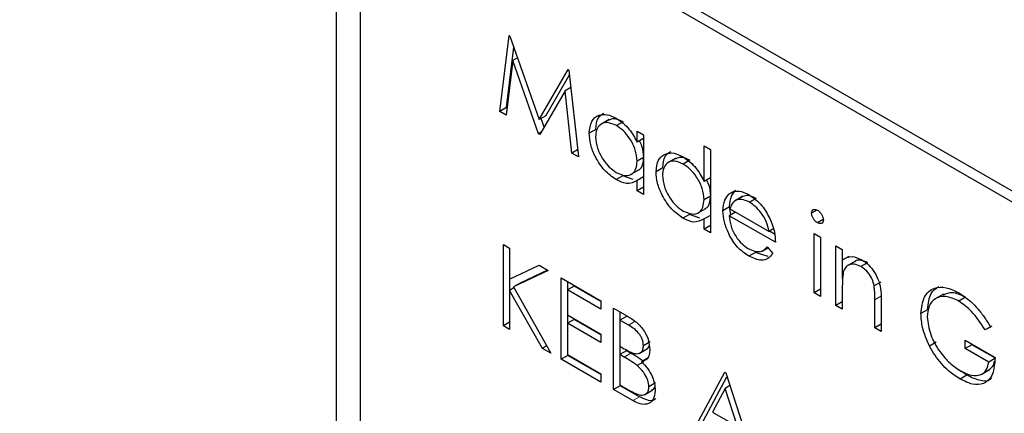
# Paper-space layout 'Blatt2' of a CAD drawing. Header units: millimetres. Extents: x 5 to 418, y 2 to 292.
# Tile 36 of 70: x 94.22 to 98.4, y 200.59 to 202.27. Entities that reach past the tile are written whole.
import ezdxf

# ---------------------------------------------------------------- set-up
doc = ezdxf.new("R2010")
doc.units = ezdxf.units.MM

psp = doc.layouts.new('Blatt2')

# ---------------------------------------------------------------- linework, layer by layer
at = {"color": 7, "linetype": 'Continuous', "lineweight": 25}
for p, q in [((110.1296, 194.786), (95.8461, 203.0317)), ((110.0892, 194.7626), (95.9471, 202.9267)), ((95.5632, 202.8684), (95.5632, 189.6404)), ((95.6642, 202.7633), (95.6642, 189.6987)), ((96.2572, 201.8766), (96.2967, 202.1994)), ((96.2967, 202.1994), (96.3006, 202.1972)), ((96.3006, 202.1972), (96.4242, 201.8423)), ((96.2855, 201.8929), (96.317, 202.1501)), ((96.3326, 202.1052), (96.3129, 202.0937)), ((96.3129, 202.0937), (96.2843, 201.861)), ((96.4213, 201.7818), (96.3129, 202.0937)), ((96.4242, 201.8423), (96.5474, 202.0547)), ((96.4524, 201.8586), (96.5535, 202.0327)), ((96.5474, 202.0547), (96.5513, 202.0525)), ((96.5513, 202.0525), (96.5911, 201.6838)), ((96.5593, 201.9785), (96.5354, 201.9647)), ((96.5354, 201.9647), (96.4274, 201.7783)), ((96.5641, 201.6994), (96.5354, 201.9647)), ((96.2855, 201.8929), (96.2572, 201.8766)), ((96.288, 201.8915), (96.2855, 201.8929)), ((96.2843, 201.861), (96.2572, 201.8766)), ((96.4524, 201.8586), (96.4242, 201.8423)), ((96.4456, 201.8097), (96.4326, 201.8471)), ((96.7213, 201.8421), (96.6859, 201.8217)), ((96.7807, 201.8331), (96.7524, 201.8167)), ((96.4335, 201.7889), (96.4213, 201.7818)), ((96.4274, 201.7783), (96.4213, 201.7818)), ((96.6654, 201.8006), (96.6371, 201.7842)), ((96.8405, 201.7457), (96.8405, 201.7924)), ((96.8405, 201.7924), (96.8674, 201.7769)), ((96.8674, 201.7769), (96.8674, 201.5243)), ((96.8674, 201.7612), (96.8405, 201.7457)), ((97.1245, 201.5796), (97.1245, 201.7304)), ((97.1245, 201.7304), (97.1514, 201.7149)), ((96.5879, 201.7132), (96.5641, 201.6994)), ((96.5911, 201.6838), (96.5641, 201.6994)), ((97.1514, 201.7149), (97.1514, 201.3604)), ((96.8674, 201.6811), (96.8405, 201.6656)), ((97.0053, 201.6782), (96.9699, 201.6578)), ((97.0647, 201.6691), (97.0364, 201.6528)), ((96.7795, 201.6033), (96.7512, 201.587)), ((96.8234, 201.5871), (96.7795, 201.6033)), ((96.8131, 201.6081), (96.8484, 201.6285)), ((96.9494, 201.6366), (96.9211, 201.6203)), ((96.8674, 201.599), (96.8405, 201.5835)), ((96.8405, 201.5398), (96.8405, 201.5835)), ((97.1514, 201.5951), (97.1245, 201.5796)), ((96.8674, 201.5553), (96.8405, 201.5398)), ((96.8674, 201.5243), (96.8405, 201.5398)), ((97.1514, 201.5171), (97.1245, 201.5016)), ((97.2586, 201.5411), (97.2303, 201.5248)), ((97.2889, 201.516), (97.2535, 201.4956)), ((97.2891, 201.5159), (97.2608, 201.4995)), ((97.3455, 201.507), (97.3172, 201.4907)), ((97.0635, 201.4394), (97.0352, 201.423)), ((97.1074, 201.4231), (97.0635, 201.4394)), ((97.0971, 201.4441), (97.1324, 201.4645)), ((97.1514, 201.4351), (97.1245, 201.4196)), ((97.2334, 201.4713), (97.2051, 201.455)), ((97.2589, 201.449), (97.232, 201.4335)), ((97.4277, 201.3205), (97.232, 201.4335)), ((97.2379, 201.4369), (97.2334, 201.4713)), ((97.2348, 201.4629), (97.4009, 201.3671)), ((97.6041, 201.4577), (97.5812, 201.4445)), ((97.1245, 201.3759), (97.1245, 201.4196)), ((97.1514, 201.3914), (97.1245, 201.3759)), ((97.6308, 201.418), (97.606, 201.4037)), ((97.1514, 201.3604), (97.1245, 201.3759)), ((97.4188, 201.3774), (97.4009, 201.3671)), ((97.4242, 201.3552), (97.4023, 201.3679)), ((97.5927, 201.3582), (97.6196, 201.3427)), ((97.5927, 201.1056), (97.5927, 201.3582)), ((96.2726, 201.3107), (96.2994, 201.2952)), ((96.2726, 200.965), (96.2726, 201.3107)), ((97.6196, 201.3427), (97.6196, 201.0901)), ((96.2994, 201.2952), (96.2994, 201.1635)), ((97.3434, 201.2777), (97.3152, 201.2614)), ((97.3964, 201.2605), (97.3434, 201.2777)), ((97.3712, 201.2834), (97.3954, 201.2974)), ((97.3923, 201.3011), (97.4162, 201.2728)), ((97.6848, 201.305), (97.7117, 201.2895)), ((97.6848, 201.0524), (97.6848, 201.305)), ((97.7117, 201.2895), (97.7117, 201.244)), ((97.74, 201.2603), (97.7117, 201.244)), ((97.7131, 201.167), (97.7131, 201.2448)), ((97.7677, 201.2405), (97.7323, 201.2201)), ((97.8185, 201.2339), (97.7903, 201.2176)), ((96.2994, 201.1635), (96.4242, 201.2231)), ((96.4625, 201.201), (96.3154, 201.1308)), ((96.4598, 201.2025), (96.3437, 201.1471)), ((96.4242, 201.2231), (96.4625, 201.201)), ((96.3008, 201.1171), (96.3008, 201.1642)), ((96.3437, 201.1471), (96.3154, 201.1308)), ((96.5182, 201.1689), (96.687, 201.0714)), ((96.5182, 200.8232), (96.5182, 201.1689)), ((96.5465, 201.1187), (96.5465, 201.1525)), ((97.875, 201.1516), (97.8467, 201.1353)), ((96.3177, 201.1268), (96.2994, 201.1163)), ((96.2994, 201.1163), (96.2994, 200.9495)), ((96.4382, 200.8693), (96.2994, 201.1163)), ((96.3154, 201.1308), (96.474, 200.8487)), ((96.5733, 201.1342), (96.545, 201.1179)), ((96.545, 201.1179), (96.545, 201.0116)), ((96.687, 201.0359), (96.545, 201.1179)), ((96.687, 201.0686), (96.5733, 201.1342)), ((97.6196, 201.1211), (97.5927, 201.1056)), ((97.6196, 201.0901), (97.5927, 201.1056)), ((97.7117, 201.1283), (97.7117, 201.0369)), ((98.1407, 201.0999), (98.1053, 201.0795)), ((96.687, 201.0714), (96.687, 201.0359)), ((97.7117, 201.0679), (97.6848, 201.0524)), ((97.8499, 200.9572), (97.8499, 201.076)), ((97.8767, 201.0707), (97.8767, 200.9417)), ((98.234, 201.0872), (98.2057, 201.0708)), ((96.7408, 201.0404), (96.7992, 201.0067)), ((96.7408, 200.6947), (96.7408, 201.0404)), ((96.769, 200.9902), (96.769, 201.024)), ((97.7117, 201.0369), (97.6848, 201.0524)), ((98.0739, 201.0335), (98.0456, 201.0172)), ((96.2994, 200.9805), (96.2726, 200.965)), ((96.545, 201.0116), (96.687, 200.9296)), ((96.5733, 200.9924), (96.545, 200.9761)), ((96.545, 200.9761), (96.545, 200.8431)), ((96.687, 200.8941), (96.545, 200.9761)), ((96.5465, 200.9769), (96.5465, 201.0107)), ((96.687, 200.9268), (96.5733, 200.9924)), ((96.7959, 201.0057), (96.7676, 200.9894)), ((96.7676, 200.9894), (96.7676, 200.8786)), ((96.8041, 200.9684), (96.7676, 200.9894)), ((97.8767, 200.9727), (97.8499, 200.9572)), ((96.2994, 200.9495), (96.2726, 200.965)), ((97.8767, 200.9417), (97.8499, 200.9572)), ((98.3463, 200.9647), (98.3181, 200.9483)), ((98.3411, 200.9603), (98.3181, 200.9483)), ((96.687, 200.9296), (96.687, 200.8941)), ((96.8957, 200.8973), (96.8674, 200.881)), ((98.1106, 200.8958), (98.0823, 200.8795)), ((98.2336, 200.904), (98.3603, 200.8309)), ((98.2336, 200.8686), (98.2336, 200.904)), ((96.4565, 200.8799), (96.4382, 200.8693)), ((96.474, 200.8487), (96.4382, 200.8693)), ((96.7676, 200.8786), (96.7857, 200.8682)), ((96.7959, 200.8595), (96.7676, 200.8432)), ((96.769, 200.844), (96.769, 200.8778)), ((96.8137, 200.8492), (96.7959, 200.8595)), ((96.8496, 200.848), (96.885, 200.8684)), ((98.2619, 200.8849), (98.2336, 200.8686)), ((98.3334, 200.811), (98.2336, 200.8686)), ((98.2619, 200.8849), (98.2619, 200.8877)), ((98.3617, 200.8273), (98.2619, 200.8849)), ((96.5465, 200.8395), (96.5182, 200.8232)), ((96.687, 200.7257), (96.5182, 200.8232)), ((96.545, 200.8431), (96.687, 200.7612)), ((96.5465, 200.8395), (96.5465, 200.8423)), ((96.687, 200.7584), (96.5465, 200.8395)), ((96.7676, 200.8432), (96.7676, 200.7147)), ((96.7854, 200.8329), (96.7676, 200.8432)), ((96.8697, 200.8128), (96.8414, 200.7965)), ((96.888, 200.8289), (96.8597, 200.8125)), ((98.3595, 200.826), (98.3334, 200.811)), ((97.0708, 200.5042), (97.2128, 200.7679)), ((97.2128, 200.7679), (97.2166, 200.7657)), ((97.2166, 200.7657), (97.3548, 200.3402)), ((98.2403, 200.7556), (98.2168, 200.7724)), ((98.3015, 200.7592), (98.3368, 200.7796)), ((96.687, 200.7612), (96.687, 200.7257)), ((96.9187, 200.7228), (96.8904, 200.7064)), ((97.0991, 200.5205), (97.2221, 200.7489)), ((98.2403, 200.7556), (98.212, 200.7393)), ((96.769, 200.711), (96.7408, 200.6947)), ((96.8217, 200.648), (96.7408, 200.6947)), ((96.7676, 200.7147), (96.8059, 200.6926)), ((96.769, 200.711), (96.769, 200.7138)), ((96.85, 200.6643), (96.769, 200.711)), ((96.8716, 200.6723), (96.9069, 200.6927)), ((97.2144, 200.6996), (97.1602, 200.5988)), ((97.2344, 200.7111), (97.2144, 200.6996)), ((97.2672, 200.5371), (97.2144, 200.6996)), ((97.1602, 200.5988), (97.2672, 200.5371))]:
    psp.add_line(p, q, dxfattribs=at)
at = {"color": 7, "linetype": 'Continuous', "lineweight": 18}
for p, q in [((97.8781, 201.0923), (97.8499, 201.076)), ((96.8324, 200.9847), (96.8041, 200.9684)), ((96.8137, 200.8492), (96.7854, 200.8329)), ((96.85, 200.6643), (96.8217, 200.648))]:
    psp.add_line(p, q, dxfattribs=at)
for centre, major_axis, ratio, start_param, end_param in [((372.0278, 363.2841), (379.9846, 5.8274), 0.587244, 3.834585, 4.001386), ((372.0278, 351.7967), (379.9866, -5.634), 0.567146, 3.873355, 3.997444), ((372.013, 364.2552), (378.7845, 5.8277), 0.587275, 3.871004, 3.964908)]:
    psp.add_ellipse(centre, major_axis=major_axis, ratio=ratio, start_param=start_param, end_param=end_param, dxfattribs=at)
at = {"color": 7, "linetype": 'Continuous', "lineweight": 25}
for points, knots in [([(87.3461, 211.6256), (88.1543, 211.1013), (90.4981, 209.581), (94.4492, 207.1006), (99.2284, 204.201), (104.0996, 201.3514), (109.0593, 198.5515), (114.1072, 195.8033), (117.9951, 193.7589), (120.198, 192.6299), (120.6706, 192.3876)], [0, 0, 0, 0, 0.0774167, 0.2244859, 0.3715556, 0.5186246, 0.6656928, 0.8127599, 0.959826, 1, 1, 1, 1]), ([(96.6371, 201.7842), (96.6392, 201.8024), (96.6434, 201.8387), (96.6751, 201.8626), (96.7125, 201.8669), (96.7389, 201.8543), (96.752, 201.848)], [0, 0, 0, 0, 0.279413, 0.559191, 0.779548, 1, 1, 1, 1]), ([(96.6654, 201.8006), (96.6671, 201.8193), (96.67, 201.8521), (96.6907, 201.8647), (96.6995, 201.8701)], [0, 0, 0, 0, 0.5731589, 1, 1, 1, 1]), ([(96.7524, 201.8167), (96.7396, 201.8224), (96.7139, 201.8338), (96.6848, 201.8243), (96.6673, 201.8014), (96.6651, 201.7794), (96.664, 201.7684)], [0, 0, 0, 0, 0.279767, 0.559291, 0.779719, 1, 1, 1, 1]), ([(96.7807, 201.8331), (96.7676, 201.8392), (96.7439, 201.8503), (96.7264, 201.8421), (96.7185, 201.8384)], [0, 0, 0, 0, 0.551084, 1, 1, 1, 1]), ([(96.752, 201.848), (96.7718, 201.834), (96.8071, 201.809), (96.8303, 201.7651), (96.8405, 201.7457)], [0, 0, 0, 0, 0.559062, 1, 1, 1, 1]), ([(96.8405, 201.6656), (96.8391, 201.6814), (96.8362, 201.713), (96.8121, 201.7599), (96.7829, 201.7963), (96.7626, 201.8099), (96.7524, 201.8167)], [0, 0, 0, 0, 0.27966, 0.55921, 0.779487, 1, 1, 1, 1]), ([(96.7512, 201.587), (96.7344, 201.599), (96.7008, 201.6229), (96.6635, 201.6801), (96.6406, 201.7365), (96.6383, 201.7683), (96.6371, 201.7842)], [0, 0, 0, 0, 0.279573, 0.559333, 0.779589, 1, 1, 1, 1]), ([(96.664, 201.7684), (96.6658, 201.7526), (96.6694, 201.721), (96.693, 201.6745), (96.7219, 201.6383), (96.7421, 201.6244), (96.7522, 201.6175)], [0, 0, 0, 0, 0.279429, 0.559146, 0.77957, 1, 1, 1, 1]), ([(96.8688, 201.6819), (96.868, 201.6978), (96.8669, 201.7208), (96.8542, 201.7442), (96.8503, 201.7513)], [0, 0, 0, 0, 0.692809, 1, 1, 1, 1]), ([(96.9211, 201.6203), (96.9232, 201.6385), (96.9274, 201.6748), (96.9591, 201.6986), (96.9965, 201.7029), (97.0228, 201.6903), (97.036, 201.684)], [0, 0, 0, 0, 0.279413, 0.559191, 0.779548, 1, 1, 1, 1]), ([(96.9494, 201.6366), (96.9511, 201.6554), (96.954, 201.6881), (96.9747, 201.7007), (96.9835, 201.7061)], [0, 0, 0, 0, 0.573159, 1, 1, 1, 1]), ([(97.036, 201.684), (97.0558, 201.6695), (97.0912, 201.6435), (97.1143, 201.5992), (97.1245, 201.5796)], [0, 0, 0, 0, 0.5584261, 1, 1, 1, 1]), ([(96.7522, 201.6175), (96.765, 201.6118), (96.7906, 201.6006), (96.8205, 201.6087), (96.8379, 201.6321), (96.8397, 201.6544), (96.8405, 201.6656)], [0, 0, 0, 0, 0.2798222, 0.5593866, 0.7796028, 1, 1, 1, 1]), ([(96.8442, 201.6279), (96.8458, 201.6282), (96.8557, 201.6303), (96.8657, 201.6493), (96.8678, 201.6711), (96.8688, 201.6819)], [0, 0, 0, 0, 0.086461, 0.543043, 1, 1, 1, 1]), ([(97.0364, 201.6528), (97.0236, 201.6585), (96.9979, 201.6698), (96.9688, 201.6603), (96.9513, 201.6374), (96.9491, 201.6154), (96.948, 201.6045)], [0, 0, 0, 0, 0.279767, 0.559291, 0.779719, 1, 1, 1, 1]), ([(97.0647, 201.6691), (97.0516, 201.6752), (97.0279, 201.6863), (97.0104, 201.6781), (97.0025, 201.6745)], [0, 0, 0, 0, 0.551084, 1, 1, 1, 1]), ([(97.1245, 201.5016), (97.1231, 201.5174), (97.1202, 201.5491), (97.0961, 201.596), (97.0669, 201.6324), (97.0466, 201.646), (97.0364, 201.6528)], [0, 0, 0, 0, 0.2796602, 0.5592103, 0.7794872, 1, 1, 1, 1]), ([(97.0352, 201.423), (97.0184, 201.435), (96.9847, 201.459), (96.9475, 201.5162), (96.9245, 201.5726), (96.9223, 201.6044), (96.9211, 201.6203)], [0, 0, 0, 0, 0.279573, 0.559333, 0.779589, 1, 1, 1, 1]), ([(96.948, 201.6045), (96.9498, 201.5887), (96.9534, 201.5571), (96.977, 201.5105), (97.0059, 201.4743), (97.0261, 201.4605), (97.0361, 201.4535)], [0, 0, 0, 0, 0.279429, 0.559146, 0.77957, 1, 1, 1, 1]), ([(96.8405, 201.5835), (96.8264, 201.5762), (96.801, 201.563), (96.7664, 201.5796), (96.7512, 201.587)], [0, 0, 0, 0, 0.558763, 1, 1, 1, 1]), ([(97.1528, 201.518), (97.1521, 201.5339), (97.151, 201.5563), (97.1387, 201.5791), (97.1351, 201.5857)], [0, 0, 0, 0, 0.7097624, 1, 1, 1, 1]), ([(97.1282, 201.464), (97.1298, 201.4643), (97.1397, 201.4663), (97.1497, 201.4854), (97.1518, 201.5071), (97.1528, 201.518)], [0, 0, 0, 0, 0.086461, 0.543043, 1, 1, 1, 1]), ([(97.2051, 201.455), (97.2065, 201.4714), (97.2088, 201.5007), (97.2237, 201.5174), (97.2303, 201.5248)], [0, 0, 0, 0, 0.559427, 1, 1, 1, 1]), ([(97.2303, 201.5248), (97.2437, 201.5323), (97.2678, 201.5457), (97.3011, 201.5296), (97.3158, 201.5225)], [0, 0, 0, 0, 0.5585773, 1, 1, 1, 1]), ([(97.2334, 201.4713), (97.2347, 201.4877), (97.2371, 201.517), (97.252, 201.5337), (97.2586, 201.5411)], [0, 0, 0, 0, 0.559427, 1, 1, 1, 1]), ([(97.3455, 201.507), (97.3339, 201.5125), (97.3131, 201.5224), (97.2965, 201.5179), (97.2891, 201.5159)], [0, 0, 0, 0, 0.559458, 1, 1, 1, 1]), ([(97.3158, 201.5225), (97.3353, 201.5087), (97.3701, 201.4839), (97.3935, 201.4409), (97.4039, 201.4219)], [0, 0, 0, 0, 0.558919, 1, 1, 1, 1]), ([(97.0361, 201.4535), (97.049, 201.4479), (97.0746, 201.4367), (97.1045, 201.4447), (97.1219, 201.4681), (97.1237, 201.4905), (97.1245, 201.5016)], [0, 0, 0, 0, 0.279822, 0.559387, 0.779603, 1, 1, 1, 1]), ([(97.2608, 201.4995), (97.2543, 201.4948), (97.2426, 201.4862), (97.2372, 201.4701), (97.2348, 201.4629)], [0, 0, 0, 0, 0.5587953, 1, 1, 1, 1]), ([(97.3172, 201.4907), (97.3056, 201.4962), (97.2848, 201.5061), (97.2682, 201.5016), (97.2608, 201.4995)], [0, 0, 0, 0, 0.559458, 1, 1, 1, 1]), ([(97.4009, 201.3671), (97.3976, 201.3809), (97.391, 201.4086), (97.368, 201.4459), (97.3426, 201.4737), (97.3257, 201.485), (97.3172, 201.4907)], [0, 0, 0, 0, 0.280138, 0.559194, 0.779598, 1, 1, 1, 1]), ([(97.3152, 201.2614), (97.2985, 201.2727), (97.2653, 201.2954), (97.2295, 201.3529), (97.2087, 201.4081), (97.2063, 201.4393), (97.2051, 201.455)], [0, 0, 0, 0, 0.2798853, 0.5588589, 0.779462, 1, 1, 1, 1]), ([(97.232, 201.4335), (97.2334, 201.419), (97.2361, 201.3901), (97.2573, 201.3469), (97.2838, 201.3132), (97.3025, 201.3006), (97.3118, 201.2944)], [0, 0, 0, 0, 0.279963, 0.559359, 0.779526, 1, 1, 1, 1]), ([(97.5812, 201.4445), (97.5817, 201.4483), (97.5827, 201.4559), (97.5897, 201.4604), (97.5977, 201.4609), (97.6033, 201.4582), (97.606, 201.4569)], [0, 0, 0, 0, 0.279289, 0.558897, 0.779452, 1, 1, 1, 1]), ([(97.606, 201.4037), (97.6025, 201.4062), (97.5955, 201.4111), (97.5874, 201.4227), (97.5821, 201.4344), (97.5815, 201.4411), (97.5812, 201.4445)], [0, 0, 0, 0, 0.279784, 0.559698, 0.779921, 1, 1, 1, 1]), ([(97.606, 201.4569), (97.6096, 201.4544), (97.6167, 201.4495), (97.6249, 201.4378), (97.6302, 201.4259), (97.6308, 201.4191), (97.6311, 201.4157)], [0, 0, 0, 0, 0.279869, 0.559866, 0.779911, 1, 1, 1, 1]), ([(97.1245, 201.4196), (97.1104, 201.4122), (97.085, 201.3991), (97.0504, 201.4157), (97.0352, 201.423)], [0, 0, 0, 0, 0.558763, 1, 1, 1, 1]), ([(97.4039, 201.4219), (97.4117, 201.4022), (97.4256, 201.367), (97.4271, 201.3347), (97.4277, 201.3205)], [0, 0, 0, 0, 0.558897, 1, 1, 1, 1]), ([(97.6311, 201.4157), (97.6306, 201.4119), (97.6296, 201.4043), (97.6224, 201.4001), (97.6144, 201.3996), (97.6088, 201.4023), (97.606, 201.4037)], [0, 0, 0, 0, 0.27916, 0.558862, 0.779356, 1, 1, 1, 1]), ([(97.3118, 201.2944), (97.3228, 201.2892), (97.341, 201.2808), (97.3642, 201.2802), (97.3802, 201.2877), (97.3883, 201.2966), (97.3923, 201.3011)], [0, 0, 0, 0, 0.339465, 0.559626, 0.779498, 1, 1, 1, 1]), ([(97.4162, 201.2728), (97.4101, 201.2649), (97.3979, 201.2491), (97.3635, 201.2396), (97.3335, 201.2532), (97.3152, 201.2614)], [0, 0, 0, 0, 0.280919, 0.5614069, 1, 1, 1, 1]), ([(97.7117, 201.244), (97.7245, 201.2525), (97.7473, 201.2677), (97.7804, 201.2526), (97.7949, 201.2459)], [0, 0, 0, 0, 0.5591406, 1, 1, 1, 1]), ([(97.7903, 201.2176), (97.7808, 201.2219), (97.7618, 201.2306), (97.7396, 201.2257), (97.7234, 201.2137), (97.7184, 201.2003), (97.7158, 201.1937)], [0, 0, 0, 0, 0.279553, 0.559373, 0.779703, 1, 1, 1, 1]), ([(97.8185, 201.2339), (97.8092, 201.2381), (97.7904, 201.2464), (97.7721, 201.2444), (97.7653, 201.2386), (97.7645, 201.2379)], [0, 0, 0, 0, 0.46626, 0.932968, 1, 1, 1, 1]), ([(97.7949, 201.2459), (97.8047, 201.2393), (97.8244, 201.226), (97.8501, 201.1929), (97.8762, 201.1375), (97.8765, 201.0982), (97.8767, 201.0707)], [0, 0, 0, 0, 0.187021, 0.37389, 0.56061, 1, 1, 1, 1]), ([(97.7158, 201.1937), (97.7143, 201.1819), (97.7117, 201.161), (97.7117, 201.1383), (97.7117, 201.1283)], [0, 0, 0, 0, 0.559658, 1, 1, 1, 1]), ([(97.8467, 201.1353), (97.8445, 201.1446), (97.8403, 201.1631), (97.8208, 201.1964), (97.8018, 201.2096), (97.7903, 201.2176)], [0, 0, 0, 0, 0.281192, 0.561331, 1, 1, 1, 1]), ([(97.8499, 201.076), (97.8499, 201.0867), (97.85, 201.1059), (97.8477, 201.1263), (97.8467, 201.1353)], [0, 0, 0, 0, 0.560255, 1, 1, 1, 1]), ([(98.0456, 201.0172), (98.0485, 201.0425), (98.0544, 201.0933), (98.0975, 201.1292), (98.1512, 201.1326), (98.1881, 201.1147), (98.2066, 201.1058)], [0, 0, 0, 0, 0.2795897, 0.5590718, 0.7794111, 1, 1, 1, 1]), ([(98.0739, 201.0335), (98.0763, 201.0598), (98.0805, 201.1061), (98.1093, 201.1246), (98.1218, 201.1327)], [0, 0, 0, 0, 0.56748, 1, 1, 1, 1]), ([(98.234, 201.0872), (98.2147, 201.096), (98.1785, 201.1126), (98.1509, 201.1014), (98.1379, 201.0962)], [0, 0, 0, 0, 0.5307868, 1, 1, 1, 1]), ([(98.2066, 201.1058), (98.2237, 201.0944), (98.252, 201.0757), (98.2885, 201.0372), (98.3167, 201.0004), (98.333, 200.9736), (98.3411, 200.9603)], [0, 0, 0, 0, 0.339527, 0.559586, 0.779731, 1, 1, 1, 1]), ([(98.2057, 201.0708), (98.1868, 201.0791), (98.1489, 201.0956), (98.1047, 201.0843), (98.0775, 201.0517), (98.0741, 201.0193), (98.0725, 201.003)], [0, 0, 0, 0, 0.279847, 0.559555, 0.779847, 1, 1, 1, 1]), ([(98.3181, 200.9483), (98.2996, 200.9766), (98.2665, 201.0271), (98.2243, 201.0575), (98.2057, 201.0708)], [0, 0, 0, 0, 0.55984, 1, 1, 1, 1]), ([(98.0823, 200.8795), (98.0705, 200.9061), (98.0493, 200.9536), (98.0467, 200.9977), (98.0456, 201.0172)], [0, 0, 0, 0, 0.559317, 1, 1, 1, 1]), ([(96.7992, 201.0067), (96.812, 200.9989), (96.8375, 200.9836), (96.8713, 200.9465), (96.8909, 200.9028), (96.8931, 200.8783), (96.8943, 200.8661)], [0, 0, 0, 0, 0.281317, 0.559922, 0.779935, 1, 1, 1, 1]), ([(98.0725, 201.003), (98.0755, 200.9784), (98.0816, 200.9291), (98.1214, 200.8579), (98.1675, 200.8047), (98.1987, 200.7838), (98.2143, 200.7734)], [0, 0, 0, 0, 0.279061, 0.558584, 0.779236, 1, 1, 1, 1]), ([(96.8674, 200.881), (96.8665, 200.89), (96.8652, 200.9036), (96.8558, 200.9222), (96.8379, 200.9473), (96.8191, 200.959), (96.8041, 200.9684)], [0, 0, 0, 0, 0.249284, 0.374925, 0.500645, 1, 1, 1, 1]), ([(96.7857, 200.8682), (96.8045, 200.8574), (96.828, 200.8439), (96.8512, 200.848), (96.8602, 200.8549), (96.8663, 200.8658), (96.867, 200.8759), (96.8674, 200.881)], [0, 0, 0, 0, 0.498607, 0.624009, 0.749401, 0.874736, 1, 1, 1, 1]), ([(96.8697, 200.8128), (96.8593, 200.8203), (96.8407, 200.8337), (96.822, 200.8445), (96.8137, 200.8492)], [0, 0, 0, 0, 0.559734, 1, 1, 1, 1]), ([(96.8943, 200.8661), (96.8938, 200.8582), (96.8927, 200.8425), (96.8829, 200.8205), (96.8685, 200.8156), (96.8597, 200.8125)], [0, 0, 0, 0, 0.280867, 0.561527, 1, 1, 1, 1]), ([(96.8812, 200.8668), (96.8837, 200.8682), (96.8885, 200.871), (96.8909, 200.8769), (96.8921, 200.8798)], [0, 0, 0, 0, 0.513084, 1, 1, 1, 1]), ([(98.212, 200.7393), (98.1954, 200.75), (98.1679, 200.7677), (98.132, 200.8039), (98.1044, 200.8396), (98.0897, 200.8662), (98.0823, 200.8795)], [0, 0, 0, 0, 0.339789, 0.559872, 0.779908, 1, 1, 1, 1]), ([(96.8414, 200.7965), (96.831, 200.804), (96.8124, 200.8174), (96.7937, 200.8281), (96.7854, 200.8329)], [0, 0, 0, 0, 0.559734, 1, 1, 1, 1]), ([(96.8597, 200.8125), (96.8686, 200.8032), (96.8865, 200.7844), (96.9054, 200.7504), (96.9156, 200.7181), (96.9167, 200.7), (96.9173, 200.6909)], [0, 0, 0, 0, 0.280382, 0.559606, 0.779765, 1, 1, 1, 1]), ([(98.3603, 200.8309), (98.3584, 200.8059), (98.3548, 200.7559), (98.3169, 200.7162), (98.2651, 200.7128), (98.2297, 200.7304), (98.212, 200.7393)], [0, 0, 0, 0, 0.280351, 0.559367, 0.779371, 1, 1, 1, 1]), ([(98.2143, 200.7734), (98.2298, 200.7658), (98.2606, 200.7507), (98.2986, 200.7545), (98.3248, 200.7749), (98.3306, 200.7989), (98.3334, 200.811)], [0, 0, 0, 0, 0.280254, 0.559912, 0.779941, 1, 1, 1, 1]), ([(98.3325, 200.7788), (98.3393, 200.7829), (98.3518, 200.7903), (98.3559, 200.8078), (98.3578, 200.8156)], [0, 0, 0, 0, 0.551016, 1, 1, 1, 1]), ([(96.8904, 200.7064), (96.8895, 200.7154), (96.8877, 200.7334), (96.8704, 200.7681), (96.8524, 200.7857), (96.8414, 200.7965)], [0, 0, 0, 0, 0.279944, 0.560429, 1, 1, 1, 1]), ([(98.3446, 200.743), (98.3427, 200.7408), (98.3311, 200.7271), (98.2923, 200.7307), (98.2576, 200.7473), (98.2403, 200.7556)], [0, 0, 0, 0, 0.089239, 0.543973, 1, 1, 1, 1]), ([(96.8059, 200.6926), (96.8254, 200.6813), (96.8548, 200.6644), (96.8806, 200.676), (96.8892, 200.6907), (96.89, 200.7012), (96.8904, 200.7064)], [0, 0, 0, 0, 0.49936, 0.748736, 0.874399, 1, 1, 1, 1]), ([(96.9173, 200.6909), (96.9155, 200.6764), (96.912, 200.6475), (96.885, 200.6302), (96.8533, 200.6318), (96.8323, 200.6426), (96.8217, 200.648)], [0, 0, 0, 0, 0.279141, 0.558654, 0.779059, 1, 1, 1, 1]), ([(96.9022, 200.6929), (96.9053, 200.6937), (96.9115, 200.6956), (96.9143, 200.7025), (96.9157, 200.7061)], [0, 0, 0, 0, 0.481247, 1, 1, 1, 1]), ([(96.9196, 200.656), (96.9165, 200.6533), (96.9069, 200.6448), (96.8812, 200.6488), (96.8604, 200.6591), (96.85, 200.6643)], [0, 0, 0, 0, 0.189252, 0.594134, 1, 1, 1, 1])]:
    psp.add_open_spline(points, degree=3, knots=knots, dxfattribs=at)

doc.saveas('drawing.dxf')
